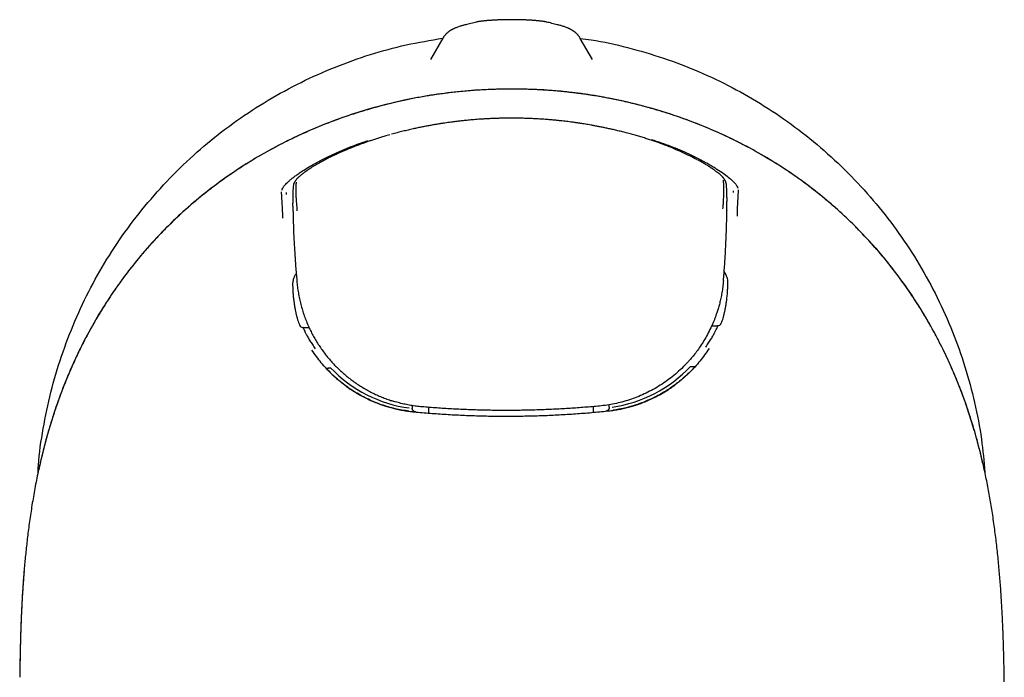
# Model space of a CAD drawing. Header units: millimetres. Extents: x 8 to 813, y 12 to 751.
# Tile 5 of 54: x 334 to 384, y 297 to 331. Entities that reach past the tile are written whole.
import ezdxf

# ---------------------------------------------------------------- set-up
doc = ezdxf.new("R2010")
doc.units = ezdxf.units.MM

msp = doc.modelspace()

# ---------------------------------------------------------------- linework, layer by layer
at = {"color": 7, "linetype": 'Continuous', "lineweight": 30}
for p, q in [((355.724, 329.848), (355.107, 328.779)), ((363.319, 328.779), (362.701, 329.847)), ((362.701, 329.847), (362.701, 329.847)), ((348.146, 322.397), (348.137, 322.339)), ((370.117, 322.434), (370.108, 322.493)), ((347.787, 322.022), (347.774, 321.934)), ((370.483, 322.033), (370.469, 322.121)), ((370.139, 321.142), (370.14, 321.14)), ((348.105, 317.369), (348.112, 317.173)), ((348.329, 317.456), (348.328, 317.463)), ((370.187, 317.269), (370.192, 317.465)), ((369.375, 315.27), (369.677, 315.271)), ((369.677, 315.271), (369.673, 315.271)), ((369.691, 315.272), (369.677, 315.265)), ((348.64, 315.174), (348.625, 315.18)), ((348.639, 315.18), (348.941, 315.181)), ((348.643, 315.18), (348.639, 315.18)), ((350.032, 313.129), (350.036, 313.129)), ((368.299, 313.208), (368.302, 313.208)), ((364.176, 311.138), (364.175, 311.266)), ((354.176, 311.221), (354.176, 311.095)), ((355.001, 311.133), (355.001, 310.842)), ((363.351, 311.17), (363.353, 310.878)), ((364.088, 310.948), (364.071, 310.946)), ((364.174, 311.106), (364.172, 311.102)), ((334.475, 302.799), (334.475, 302.794)), ((384.219, 297.208), (384.209, 297.658))]:
    msp.add_line(p, q, dxfattribs=at)
at = {"color": 7, "linetype": 'Continuous', "lineweight": 30, "flags": 128}
for points in [[(364.176, 311.138), (364.174, 311.109), (364.173, 311.102)], [(335.222, 307.97), (335.219, 307.97), (335.218, 307.969)]]:
    msp.add_lwpolyline(points, dxfattribs=at)
at = {"color": 7, "linetype": 'Continuous', "lineweight": 30}
msp.add_arc((363.334, 317.89), 6.984, 339.1069, 341.3595, dxfattribs=at)
for centre, major_axis, ratio, start_param, end_param in [((354.976, 317.869), (5.368, 4.503), 0.998139, 2.778239, 2.817493), ((348.643, 315.38), (0.147, 0.136), 0.998206, 2.76668, 3.966969), ((369.672, 315.471), (0.148, -0.135), 0.998206, 5.457821, 6.658109), ((354.415, 316.99), (5.37, -3.33), 0.917914, 4.442188, 5.166929), ((363.881, 317.039), (5.345, 3.378), 0.918722, 4.258276, 4.982481)]:
    msp.add_ellipse(centre, major_axis=major_axis, ratio=ratio, start_param=start_param, end_param=end_param, dxfattribs=at)
for points, knots in [([(360.99, 330.673), (360.984, 330.674), (360.967, 330.678), (360.941, 330.684), (360.908, 330.69), (360.86, 330.699), (360.807, 330.707), (360.749, 330.714), (360.7, 330.721), (360.649, 330.726), (360.596, 330.732), (360.54, 330.737), (360.484, 330.742), (360.427, 330.747), (360.367, 330.752), (360.305, 330.756), (360.24, 330.761), (360.175, 330.765), (360.107, 330.769), (360.038, 330.772), (359.968, 330.776), (359.897, 330.779), (359.824, 330.782), (359.75, 330.784), (359.674, 330.786), (359.598, 330.788), (359.52, 330.79), (359.443, 330.791), (359.364, 330.792), (359.286, 330.792), (359.207, 330.793), (359.128, 330.792), (359.05, 330.792), (358.972, 330.791), (358.895, 330.79), (358.818, 330.788), (358.742, 330.786), (358.666, 330.784), (358.592, 330.781), (358.519, 330.778), (358.447, 330.775), (358.377, 330.772), (358.309, 330.768), (358.243, 330.764), (358.178, 330.76), (358.114, 330.756), (358.053, 330.751), (357.993, 330.747), (357.936, 330.742), (357.881, 330.737), (357.828, 330.732), (357.777, 330.726), (357.726, 330.721), (357.676, 330.714), (357.625, 330.708), (357.569, 330.699), (357.517, 330.69), (357.473, 330.681), (357.449, 330.676), (357.437, 330.673), (357.436, 330.673)], [0, 0, 0, 0, 0.0066105, 0.0178632, 0.0311915, 0.0481496, 0.0786749, 0.0990374, 0.1179447, 0.1358983, 0.1548373, 0.173074, 0.1908128, 0.2077758, 0.2253604, 0.2428412, 0.2602469, 0.27759, 0.2948719, 0.3120869, 0.3292258, 0.3462767, 0.3632502, 0.3804879, 0.3977193, 0.4149507, 0.4321867, 0.4494316, 0.4666881, 0.4839601, 0.5012516, 0.518488, 0.5356755, 0.5528585, 0.5700416, 0.5872289, 0.6044248, 0.6216324, 0.6388566, 0.656104, 0.6733623, 0.6903219, 0.7073704, 0.724496, 0.7416897, 0.7589452, 0.7762613, 0.7936444, 0.8111123, 0.8282464, 0.8457351, 0.8636042, 0.8819703, 0.9010479, 0.921272, 0.9436992, 0.9720213, 0.9872228, 0.9984578, 1, 1, 1, 1]), ([(356.888, 330.538), (356.871, 330.534), (356.827, 330.523), (356.758, 330.504), (356.678, 330.481), (356.598, 330.457), (356.515, 330.429), (356.437, 330.401), (356.368, 330.374), (356.311, 330.349), (356.263, 330.326), (356.219, 330.304), (356.179, 330.283), (356.141, 330.261), (356.106, 330.239), (356.071, 330.217), (356.039, 330.193), (356.007, 330.169), (355.975, 330.144), (355.945, 330.118), (355.915, 330.09), (355.886, 330.061), (355.857, 330.03), (355.828, 329.997), (355.798, 329.96), (355.769, 329.919), (355.744, 329.882), (355.73, 329.857), (355.725, 329.848)], [0, 0, 0, 0, 0.040939, 0.111141, 0.18352, 0.259029, 0.339253, 0.426542, 0.494326, 0.549436, 0.596395, 0.637323, 0.67363, 0.706298, 0.736035, 0.763373, 0.788721, 0.812407, 0.834695, 0.855807, 0.875929, 0.895221, 0.91382, 0.931847, 0.951316, 0.970286, 0.988832, 1, 1, 1, 1]), ([(357.435, 330.673), (357.39, 330.662), (357.25, 330.629), (357.067, 330.584), (356.929, 330.549), (356.887, 330.538)], [0, 0, 0, 0, 0.251178, 0.770407, 1, 1, 1, 1]), ([(361.538, 330.538), (361.493, 330.55), (361.352, 330.586), (361.169, 330.63), (361.032, 330.663), (360.99, 330.673)], [0, 0, 0, 0, 0.248816, 0.76569, 1, 1, 1, 1]), ([(362.701, 329.847), (362.699, 329.851), (362.689, 329.869), (362.669, 329.899), (362.643, 329.938), (362.616, 329.974), (362.588, 330.008), (362.559, 330.041), (362.53, 330.071), (362.5, 330.1), (362.47, 330.127), (362.439, 330.153), (362.408, 330.178), (362.376, 330.201), (362.343, 330.224), (362.31, 330.245), (362.275, 330.267), (362.238, 330.288), (362.199, 330.308), (362.156, 330.329), (362.11, 330.351), (362.056, 330.374), (361.994, 330.399), (361.919, 330.426), (361.838, 330.453), (361.755, 330.479), (361.673, 330.503), (361.601, 330.522), (361.554, 330.534), (361.537, 330.538)], [0, 0, 0, 0, 0.004194, 0.021274, 0.03857, 0.05615, 0.074093, 0.092491, 0.111448, 0.131084, 0.151532, 0.172947, 0.195507, 0.219419, 0.244929, 0.272331, 0.301991, 0.33437, 0.370071, 0.409909, 0.455041, 0.507189, 0.56904, 0.644594, 0.733152, 0.809511, 0.881326, 0.957501, 1, 1, 1, 1]), ([(335.189, 307.814), (335.194, 307.94), (335.228, 308.692), (335.435, 310.061), (335.818, 311.913), (336.36, 313.735), (337.036, 315.511), (337.847, 317.221), (338.789, 318.857), (339.862, 320.417), (341.058, 321.895), (342.364, 323.277), (343.769, 324.547), (345.265, 325.698), (346.854, 326.729), (348.525, 327.635), (350.259, 328.412), (352.042, 329.045), (353.862, 329.543), (355.1, 329.751), (355.72, 329.855)], [0, 0, 0, 0, 0.011613, 0.069388, 0.127353, 0.185869, 0.244408, 0.302408, 0.360232, 0.418245, 0.47681, 0.535362, 0.593375, 0.651212, 0.709238, 0.767816, 0.826313, 0.884273, 0.942057, 1, 1, 1, 1]), ([(362.699, 329.843), (362.887, 329.82), (363.699, 329.721), (365.118, 329.393), (366.94, 328.863), (368.714, 328.184), (370.423, 327.375), (372.057, 326.434), (373.615, 325.364), (375.092, 324.169), (376.473, 322.866), (377.742, 321.463), (378.892, 319.969), (379.924, 318.383), (380.831, 316.714), (381.609, 314.98), (382.246, 313.197), (382.735, 311.375), (383.078, 309.583), (383.186, 308.392), (383.236, 307.829)], [0, 0, 0, 0, 0.017499, 0.075463, 0.133977, 0.192461, 0.250407, 0.308178, 0.366138, 0.424648, 0.483153, 0.54112, 0.598912, 0.656893, 0.715424, 0.773976, 0.831989, 0.889826, 0.947852, 1, 1, 1, 1]), ([(359.106, 327.275), (358.639, 327.266), (357.709, 327.248), (356.322, 327.129), (354.947, 326.942), (353.587, 326.679), (352.241, 326.343), (350.912, 325.933), (349.607, 325.451), (348.332, 324.898), (347.092, 324.274), (345.89, 323.578), (344.727, 322.81), (343.61, 321.973), (342.548, 321.07), (341.547, 320.108), (340.609, 319.09), (339.735, 318.016), (338.924, 316.888), (338.179, 315.711), (337.504, 314.492), (336.905, 313.239), (336.378, 311.958), (335.922, 310.651), (335.53, 309.322), (335.322, 308.42), (335.218, 307.969)], [0, 0, 0, 0, 0.041967, 0.083678, 0.125236, 0.166746, 0.208316, 0.250052, 0.291795, 0.333435, 0.375037, 0.416672, 0.45842, 0.500366, 0.542218, 0.583809, 0.625276, 0.666752, 0.708367, 0.750245, 0.792106, 0.833732, 0.875243, 0.916738, 0.958301, 1, 1, 1, 1]), ([(359.106, 327.272), (358.959, 327.271), (358.671, 327.268), (358.244, 327.256), (357.828, 327.238), (357.425, 327.213), (357.033, 327.184), (356.66, 327.151), (356.306, 327.114), (355.968, 327.074), (355.641, 327.031), (355.325, 326.986), (355.006, 326.936), (354.688, 326.883), (354.37, 326.825), (354.064, 326.765), (353.771, 326.704), (353.49, 326.642), (353.221, 326.58), (352.964, 326.518), (352.719, 326.456), (352.485, 326.394), (352.264, 326.334), (352.055, 326.274), (351.856, 326.216), (351.665, 326.159), (351.476, 326.101), (351.287, 326.041), (351.029, 325.956), (350.701, 325.845), (350.305, 325.704), (349.877, 325.542), (349.418, 325.359), (348.928, 325.152), (348.44, 324.933), (347.954, 324.701), (347.472, 324.459), (346.995, 324.205), (346.536, 323.947), (346.096, 323.687), (345.674, 323.426), (345.258, 323.155), (344.846, 322.876), (344.44, 322.587), (344.028, 322.279), (343.61, 321.954), (343.188, 321.608), (342.776, 321.254), (342.373, 320.891), (341.981, 320.52), (341.597, 320.139), (341.236, 319.763), (340.897, 319.394), (340.581, 319.035), (340.279, 318.677), (339.991, 318.32), (339.714, 317.965), (339.475, 317.644), (339.269, 317.358), (339.094, 317.109), (338.945, 316.891), (338.819, 316.703), (338.712, 316.538), (338.598, 316.362), (338.478, 316.172), (338.352, 315.968), (338.22, 315.749), (338.084, 315.518), (337.944, 315.273), (337.8, 315.015), (337.654, 314.744), (337.505, 314.459), (337.354, 314.161), (337.203, 313.849), (337.05, 313.524), (336.896, 313.184), (336.744, 312.832), (336.593, 312.468), (336.444, 312.091), (336.297, 311.701), (336.162, 311.324), (336.038, 310.962), (335.926, 310.618), (335.815, 310.264), (335.707, 309.901), (335.603, 309.53), (335.502, 309.152), (335.405, 308.767), (335.31, 308.372), (335.251, 308.105), (335.222, 307.97)], [0, 0, 0, 0, 0.013171, 0.025986, 0.038451, 0.050571, 0.062348, 0.073788, 0.084268, 0.094452, 0.104344, 0.113946, 0.123258, 0.133313, 0.143011, 0.152354, 0.161343, 0.16998, 0.178265, 0.186198, 0.19378, 0.20101, 0.20789, 0.214417, 0.220594, 0.226507, 0.232426, 0.238367, 0.244332, 0.256891, 0.269517, 0.282211, 0.298044, 0.313986, 0.330042, 0.346213, 0.362425, 0.378638, 0.394858, 0.409734, 0.424622, 0.439527, 0.454451, 0.4694, 0.484377, 0.500753, 0.517104, 0.533405, 0.549664, 0.565889, 0.582088, 0.59826, 0.612868, 0.627195, 0.641246, 0.655026, 0.668539, 0.68179, 0.691074, 0.700228, 0.709252, 0.714754, 0.720652, 0.726947, 0.73364, 0.740882, 0.748543, 0.756613, 0.765077, 0.773936, 0.783187, 0.792831, 0.802846, 0.813252, 0.824049, 0.835239, 0.846823, 0.858585, 0.87073, 0.88326, 0.896177, 0.906792, 0.917658, 0.928777, 0.940152, 0.951782, 0.963457, 0.975384, 0.987564, 1, 1, 1, 1]), ([(383.16, 308.177), (383.068, 308.564), (382.885, 309.336), (382.55, 310.478), (382.17, 311.604), (381.738, 312.711), (381.255, 313.797), (380.717, 314.862), (380.124, 315.901), (379.479, 316.908), (378.785, 317.88), (378.045, 318.812), (377.258, 319.703), (376.425, 320.552), (375.547, 321.358), (374.575, 322.161), (373.506, 322.947), (372.34, 323.702), (371.135, 324.385), (369.892, 324.996), (368.613, 325.537), (367.303, 326.007), (365.969, 326.405), (364.619, 326.73), (363.257, 326.98), (361.883, 327.154), (360.498, 327.261), (359.571, 327.27), (359.106, 327.275)], [0, 0, 0, 0, 0.035767, 0.071455, 0.107093, 0.14272, 0.178385, 0.214144, 0.250065, 0.286011, 0.321794, 0.357472, 0.393104, 0.428753, 0.464481, 0.500354, 0.542201, 0.583813, 0.625309, 0.6668, 0.708393, 0.750187, 0.792018, 0.833612, 0.875088, 0.916567, 0.958166, 1, 1, 1, 1]), ([(383.157, 308.179), (383.132, 308.285), (383.085, 308.493), (383.01, 308.799), (382.936, 309.092), (382.862, 309.372), (382.789, 309.638), (382.717, 309.89), (382.646, 310.129), (382.577, 310.356), (382.509, 310.572), (382.443, 310.778), (382.378, 310.973), (382.316, 311.156), (382.257, 311.327), (382.2, 311.486), (382.147, 311.634), (382.061, 311.866), (381.938, 312.189), (381.77, 312.606), (381.593, 313.025), (381.394, 313.474), (381.171, 313.949), (380.923, 314.447), (380.663, 314.94), (380.391, 315.427), (380.107, 315.909), (379.816, 316.376), (379.519, 316.829), (379.217, 317.268), (378.906, 317.699), (378.586, 318.123), (378.256, 318.539), (377.917, 318.947), (377.568, 319.347), (377.204, 319.745), (376.825, 320.14), (376.431, 320.532), (376.026, 320.915), (375.612, 321.287), (375.189, 321.65), (374.762, 321.998), (374.333, 322.331), (373.904, 322.648), (373.469, 322.955), (373.027, 323.252), (372.58, 323.538), (372.126, 323.813), (371.666, 324.079), (371.194, 324.338), (370.708, 324.589), (370.208, 324.834), (369.703, 325.066), (369.192, 325.288), (368.676, 325.498), (368.143, 325.701), (367.592, 325.896), (367.024, 326.083), (366.452, 326.256), (365.948, 326.396), (365.517, 326.507), (365.163, 326.593), (364.818, 326.672), (364.482, 326.743), (364.218, 326.796), (364.024, 326.833), (363.898, 326.856), (363.771, 326.879), (363.639, 326.902), (363.497, 326.926), (363.342, 326.951), (363.178, 326.976), (363.008, 327.002), (362.83, 327.027), (362.642, 327.052), (362.442, 327.078), (362.231, 327.103), (362.008, 327.127), (361.775, 327.151), (361.529, 327.174), (361.273, 327.195), (361.004, 327.214), (360.724, 327.231), (360.439, 327.246), (360.148, 327.257), (359.852, 327.266), (359.545, 327.271), (359.295, 327.273), (359.148, 327.272), (359.106, 327.272)], [0, 0, 0, 0, 0.009812, 0.019251, 0.028319, 0.037017, 0.045346, 0.053168, 0.060635, 0.067749, 0.07451, 0.081045, 0.087214, 0.093016, 0.098452, 0.103523, 0.108228, 0.112574, 0.125868, 0.139343, 0.153001, 0.166847, 0.183524, 0.200227, 0.216949, 0.233694, 0.250479, 0.267275, 0.283274, 0.299243, 0.315192, 0.331129, 0.347058, 0.362986, 0.37891, 0.39483, 0.41151, 0.428198, 0.444897, 0.461612, 0.47835, 0.495119, 0.51116, 0.527172, 0.54315, 0.559102, 0.575036, 0.590961, 0.606882, 0.622803, 0.639478, 0.656153, 0.672834, 0.689528, 0.706236, 0.722965, 0.74088, 0.758842, 0.776783, 0.79468, 0.805891, 0.816843, 0.827469, 0.837772, 0.847755, 0.851659, 0.855512, 0.859315, 0.863245, 0.867569, 0.87229, 0.877407, 0.882447, 0.88782, 0.893528, 0.899571, 0.905949, 0.912662, 0.919713, 0.927101, 0.934829, 0.942897, 0.951308, 0.960063, 0.968635, 0.977517, 0.986712, 0.996221, 1, 1, 1, 1]), ([(359.112, 325.798), (359.026, 325.798), (358.857, 325.797), (358.61, 325.791), (358.376, 325.784), (358.153, 325.775), (357.944, 325.764), (357.747, 325.753), (357.563, 325.741), (357.391, 325.728), (357.23, 325.714), (357.081, 325.701), (356.943, 325.688), (356.816, 325.675), (356.708, 325.664), (356.617, 325.654), (356.539, 325.645), (356.46, 325.635), (356.367, 325.624), (356.257, 325.61), (356.127, 325.593), (355.985, 325.574), (355.832, 325.552), (355.669, 325.527), (355.495, 325.499), (355.311, 325.469), (355.116, 325.434), (354.909, 325.396), (354.689, 325.353), (354.456, 325.306), (354.212, 325.253), (353.957, 325.195), (353.691, 325.132), (353.414, 325.062), (353.226, 325.011), (353.13, 324.986)], [0, 0, 0, 0, 0.042771, 0.083543, 0.122326, 0.159129, 0.193961, 0.22626, 0.256668, 0.285192, 0.311835, 0.336601, 0.359491, 0.380508, 0.399653, 0.413383, 0.425964, 0.438684, 0.452563, 0.472272, 0.493926, 0.517527, 0.543074, 0.570571, 0.599475, 0.630263, 0.662938, 0.697504, 0.734731, 0.773938, 0.815133, 0.858325, 0.903525, 0.950746, 1, 1, 1, 1]), ([(365.101, 325.038), (365.017, 325.059), (364.853, 325.102), (364.612, 325.161), (364.382, 325.215), (364.163, 325.264), (363.957, 325.308), (363.763, 325.348), (363.581, 325.384), (363.41, 325.416), (363.251, 325.445), (363.102, 325.471), (362.964, 325.494), (362.838, 325.514), (362.73, 325.531), (362.639, 325.545), (362.56, 325.556), (362.482, 325.568), (362.388, 325.581), (362.277, 325.596), (362.147, 325.613), (362.004, 325.631), (361.849, 325.649), (361.684, 325.667), (361.508, 325.686), (361.321, 325.703), (361.123, 325.721), (360.911, 325.737), (360.687, 325.753), (360.448, 325.766), (360.197, 325.778), (359.935, 325.788), (359.659, 325.795), (359.384, 325.799), (359.2, 325.798), (359.112, 325.798)], [0, 0, 0, 0, 0.04303, 0.084047, 0.123064, 0.160089, 0.19513, 0.227622, 0.258213, 0.286908, 0.31371, 0.338624, 0.36165, 0.382793, 0.402052, 0.415864, 0.42852, 0.441317, 0.455279, 0.475107, 0.496891, 0.520634, 0.546336, 0.573998, 0.603076, 0.634049, 0.666921, 0.701696, 0.739148, 0.778592, 0.820037, 0.863492, 0.908968, 0.956477, 1, 1, 1, 1]), ([(353.037, 324.959), (352.99, 324.946), (352.867, 324.912), (352.674, 324.854), (352.46, 324.788), (352.257, 324.722), (352.065, 324.658), (351.884, 324.596), (351.716, 324.536), (351.559, 324.478), (351.414, 324.424), (351.281, 324.373), (351.159, 324.325), (351.049, 324.281), (350.948, 324.24), (350.853, 324.201), (350.761, 324.162), (350.659, 324.119), (350.549, 324.07), (350.449, 324.026), (350.39, 323.999), (350.37, 323.989)], [0, 0, 0, 0, 0.049869, 0.129655, 0.206175, 0.279233, 0.348678, 0.414399, 0.47632, 0.534392, 0.588588, 0.638895, 0.685316, 0.727857, 0.766544, 0.803526, 0.840396, 0.87716, 0.926026, 0.974735, 1, 1, 1, 1]), ([(366.961, 324.445), (366.952, 324.449), (366.869, 324.481), (366.717, 324.536), (366.502, 324.613), (366.29, 324.686), (366.069, 324.758), (365.839, 324.83), (365.601, 324.9), (365.355, 324.971), (365.187, 325.015), (365.101, 325.038)], [0, 0, 0, 0, 0.01406, 0.140854, 0.252987, 0.368429, 0.487309, 0.609763, 0.735933, 0.865964, 1, 1, 1, 1]), ([(347.561, 322.15), (347.571, 322.183), (347.589, 322.246), (347.683, 322.376), (347.809, 322.509), (347.949, 322.636), (348.083, 322.746), (348.237, 322.865), (348.412, 322.99), (348.63, 323.137), (348.901, 323.308), (349.239, 323.504), (349.618, 323.707), (350.035, 323.913), (350.481, 324.116), (350.95, 324.31), (351.433, 324.494), (351.763, 324.603), (351.928, 324.658)], [0, 0, 0, 0, 0.09137, 0.178404, 0.261807, 0.310455, 0.358282, 0.405492, 0.452301, 0.498928, 0.561284, 0.623225, 0.685521, 0.748926, 0.813135, 0.875847, 0.937861, 1, 1, 1, 1]), ([(366.313, 324.719), (366.479, 324.666), (366.809, 324.558), (367.293, 324.38), (367.762, 324.19), (368.208, 323.991), (368.626, 323.789), (368.963, 323.612), (369.232, 323.461), (369.445, 323.336), (369.695, 323.179), (369.963, 322.997), (370.223, 322.802), (370.425, 322.627), (370.571, 322.476), (370.666, 322.347), (370.685, 322.284), (370.694, 322.251)], [0, 0, 0, 0, 0.062211, 0.124215, 0.186826, 0.250841, 0.314078, 0.376337, 0.417684, 0.459159, 0.500988, 0.578775, 0.657478, 0.738089, 0.821521, 0.908589, 1, 1, 1, 1]), ([(368.658, 323.677), (368.645, 323.684), (368.433, 323.808), (367.857, 324.074), (367.296, 324.327), (366.981, 324.437), (366.977, 324.439)], [0, 0, 0, 0, 0.031862, 0.511182, 0.994345, 1, 1, 1, 1]), ([(350.37, 323.989), (350.351, 323.981), (350.294, 323.955), (350.198, 323.91), (350.082, 323.854), (349.964, 323.795), (349.843, 323.734), (349.724, 323.672), (349.647, 323.631), (349.609, 323.61)], [0, 0, 0, 0, 0.068056, 0.209664, 0.355736, 0.508824, 0.669067, 0.836663, 1, 1, 1, 1]), ([(349.609, 323.61), (349.606, 323.609), (349.56, 323.584), (349.476, 323.537), (349.354, 323.467), (349.253, 323.408), (349.173, 323.359), (349.116, 323.324), (349.067, 323.293), (349.026, 323.267), (348.992, 323.245), (348.967, 323.229), (348.949, 323.217), (348.937, 323.21), (348.926, 323.202), (348.912, 323.193), (348.893, 323.18), (348.869, 323.164), (348.841, 323.145), (348.809, 323.123), (348.775, 323.099), (348.741, 323.075), (348.71, 323.052), (348.681, 323.03), (348.654, 323.01), (348.623, 322.986), (348.589, 322.96), (348.553, 322.931), (348.519, 322.903), (348.485, 322.875), (348.452, 322.845), (348.42, 322.816), (348.39, 322.787), (348.363, 322.76), (348.337, 322.733), (348.31, 322.704), (348.286, 322.676), (348.265, 322.65), (348.249, 322.628), (348.235, 322.608), (348.222, 322.588), (348.211, 322.57), (348.201, 322.553), (348.192, 322.536), (348.182, 322.515), (348.172, 322.49), (348.161, 322.462), (348.152, 322.43), (348.148, 322.407), (348.146, 322.395)], [0, 0, 0, 0, 0.002935, 0.048002, 0.094708, 0.1429, 0.171138, 0.196351, 0.218542, 0.237718, 0.253881, 0.267035, 0.274198, 0.279999, 0.284796, 0.291601, 0.301092, 0.313269, 0.328129, 0.345672, 0.365495, 0.384955, 0.403569, 0.421337, 0.438261, 0.45434, 0.48163, 0.506573, 0.530387, 0.557884, 0.58497, 0.613582, 0.643759, 0.668743, 0.696, 0.725748, 0.757998, 0.783716, 0.806006, 0.82543, 0.844687, 0.864094, 0.875916, 0.890244, 0.90712, 0.926544, 0.94851, 0.973004, 1, 1, 1, 1]), ([(369.247, 323.338), (369.241, 323.342), (369.221, 323.355), (369.183, 323.378), (369.127, 323.413), (369.059, 323.454), (368.976, 323.503), (368.883, 323.556), (368.788, 323.61), (368.721, 323.646), (368.69, 323.663)], [0, 0, 0, 0, 0.0361693, 0.127888, 0.2249845, 0.3662503, 0.517731, 0.6794148, 0.8512958, 1, 1, 1, 1]), ([(370.108, 322.491), (370.106, 322.5), (370.103, 322.517), (370.096, 322.541), (370.09, 322.562), (370.083, 322.58), (370.077, 322.595), (370.07, 322.611), (370.061, 322.629), (370.049, 322.651), (370.035, 322.675), (370.019, 322.699), (370.003, 322.722), (369.988, 322.742), (369.973, 322.761), (369.954, 322.783), (369.931, 322.809), (369.902, 322.84), (369.869, 322.872), (369.834, 322.906), (369.797, 322.939), (369.762, 322.969), (369.728, 322.997), (369.695, 323.023), (369.659, 323.052), (369.617, 323.084), (369.574, 323.116), (369.531, 323.147), (369.492, 323.175), (369.456, 323.2), (369.422, 323.223), (369.388, 323.246), (369.352, 323.27), (369.312, 323.296), (369.278, 323.319), (369.255, 323.333), (369.247, 323.338)], [0, 0, 0, 0, 0.0268594, 0.0507639, 0.0716948, 0.0896407, 0.1045956, 0.1175399, 0.1405156, 0.1672167, 0.1976379, 0.2302915, 0.259724, 0.2861112, 0.3120455, 0.3384115, 0.3785672, 0.4206988, 0.4649762, 0.5110505, 0.5547216, 0.5947523, 0.626157, 0.6581075, 0.6926017, 0.7296809, 0.769349, 0.8017373, 0.8317776, 0.8589438, 0.8832336, 0.9046463, 0.9315334, 0.9574129, 0.983922, 1, 1, 1, 1]), ([(348.136, 322.337), (348.136, 322.331), (348.134, 322.318), (348.131, 322.293), (348.129, 322.266), (348.128, 322.233), (348.126, 322.192), (348.124, 322.138), (348.122, 322.071), (348.121, 321.995), (348.12, 321.911), (348.119, 321.82), (348.119, 321.722), (348.119, 321.618), (348.119, 321.541), (348.119, 321.499), (348.119, 321.494)], [0, 0, 0, 0, 0.04381, 0.098378, 0.158505, 0.224425, 0.294227, 0.383887, 0.472737, 0.559715, 0.645652, 0.731236, 0.816807, 0.902766, 0.989197, 1, 1, 1, 1]), ([(348.289, 322.553), (348.287, 322.537), (348.282, 322.506), (348.271, 322.398), (348.263, 322.253), (348.261, 322.069), (348.272, 321.855), (348.289, 321.62), (348.309, 321.37), (348.318, 321.194), (348.323, 321.107)], [0, 0, 0, 0, 0.125519, 0.251921, 0.378719, 0.505253, 0.630846, 0.755386, 0.878676, 1, 1, 1, 1]), ([(369.942, 321.201), (369.949, 321.288), (369.963, 321.463), (369.978, 321.713), (369.988, 321.949), (369.994, 322.163), (369.992, 322.346), (369.983, 322.491), (369.971, 322.6), (369.965, 322.632), (369.963, 322.648)], [0, 0, 0, 0, 0.121268, 0.244496, 0.368778, 0.493884, 0.620169, 0.747211, 0.874068, 1, 1, 1, 1]), ([(370.141, 321.779), (370.141, 321.793), (370.14, 321.842), (370.139, 321.919), (370.138, 322.01), (370.136, 322.093), (370.134, 322.168), (370.132, 322.235), (370.129, 322.288), (370.127, 322.329), (370.125, 322.361), (370.123, 322.389), (370.121, 322.413), (370.118, 322.427), (370.118, 322.433)], [0, 0, 0, 0, 0.041196, 0.141619, 0.241817, 0.342552, 0.444772, 0.549411, 0.655069, 0.737267, 0.814756, 0.885228, 0.949027, 1, 1, 1, 1]), ([(347.613, 320.733), (347.608, 320.893), (347.596, 321.214), (347.574, 321.556), (347.559, 321.779), (347.55, 321.914), (347.546, 322.016), (347.547, 322.047), (347.548, 322.062)], [0, 0, 0, 0, 0.247649, 0.495472, 0.619351, 0.743684, 0.869838, 1, 1, 1, 1]), ([(370.141, 321.777), (370.141, 321.77), (370.141, 321.737), (370.142, 321.673), (370.142, 321.612), (370.142, 321.578), (370.142, 321.573)], [0, 0, 0, 0, 0.112024, 0.517939, 0.9302311, 1, 1, 1, 1]), ([(370.708, 322.163), (370.709, 322.147), (370.711, 322.117), (370.707, 322.015), (370.7, 321.88), (370.687, 321.657), (370.667, 321.315), (370.659, 320.994), (370.655, 320.833)], [0, 0, 0, 0, 0.130162, 0.256316, 0.380649, 0.504528, 0.752351, 1, 1, 1, 1]), ([(348.121, 321.335), (348.121, 321.341), (348.12, 321.395), (348.12, 321.447), (348.119, 321.494)], [0, 0, 0, 0, 0.103939, 1, 1, 1, 1]), ([(348.121, 321.336), (348.121, 321.317), (348.122, 321.274), (348.122, 321.229), (348.123, 321.205)], [0, 0, 0, 0, 0.458416, 1, 1, 1, 1]), ([(370.14, 321.142), (370.14, 321.182), (370.141, 321.263), (370.142, 321.365), (370.142, 321.425), (370.142, 321.447)], [0, 0, 0, 0, 0.388177, 0.777904, 1, 1, 1, 1]), ([(370.142, 321.447), (370.142, 321.464), (370.142, 321.507), (370.142, 321.549), (370.142, 321.574)], [0, 0, 0, 0, 0.387541, 1, 1, 1, 1]), ([(348.123, 321.205), (348.123, 321.189), (348.124, 321.137), (348.125, 321.083), (348.126, 321.046)], [0, 0, 0, 0, 0.307993, 1, 1, 1, 1]), ([(348.126, 321.046), (348.131, 320.813), (348.143, 320.339), (348.173, 319.625), (348.214, 318.904), (348.264, 318.184), (348.306, 317.704), (348.328, 317.464)], [0, 0, 0, 0, 0.195182, 0.396381, 0.597556, 0.798747, 1, 1, 1, 1]), ([(369.969, 317.559), (369.988, 317.799), (370.026, 318.279), (370.07, 318.999), (370.104, 319.72), (370.129, 320.434), (370.136, 320.908), (370.14, 321.142)], [0, 0, 0, 0, 0.201228, 0.402416, 0.6036, 0.804814, 1, 1, 1, 1]), ([(348.288, 317.924), (348.258, 317.877), (348.178, 317.751), (348.114, 317.564), (348.108, 317.434), (348.105, 317.369)], [0, 0, 0, 0, 0.2291903, 0.6078273, 1, 1, 1, 1]), ([(370.192, 317.465), (370.193, 317.467), (370.194, 317.472), (370.194, 317.481), (370.194, 317.491), (370.193, 317.503), (370.192, 317.518), (370.188, 317.57), (370.172, 317.657), (370.133, 317.775), (370.083, 317.882), (370.042, 317.959), (370.011, 318.005), (370.004, 318.016)], [0, 0, 0, 0, 0.015846, 0.03149, 0.051745, 0.076612, 0.106093, 0.140189, 0.387266, 0.609825, 0.778976, 0.946695, 1, 1, 1, 1]), ([(348.328, 317.464), (348.338, 317.364), (348.359, 317.164), (348.407, 316.866), (348.467, 316.57), (348.539, 316.279), (348.624, 315.99), (348.721, 315.706), (348.83, 315.427), (348.947, 315.162), (349.07, 314.911), (349.198, 314.674), (349.335, 314.441), (349.482, 314.214), (349.636, 313.994), (349.798, 313.78), (349.968, 313.574), (350.146, 313.373), (350.333, 313.178), (350.53, 312.989), (350.734, 312.807), (350.946, 312.633), (351.163, 312.468), (351.386, 312.313), (351.612, 312.168), (351.843, 312.032), (352.079, 311.905), (352.32, 311.787), (352.568, 311.677), (352.822, 311.576), (353.053, 311.493), (353.201, 311.449), (353.262, 311.43)], [0, 0, 0, 0, 0.036803, 0.073517, 0.110156, 0.146732, 0.183259, 0.219749, 0.256214, 0.292668, 0.325333, 0.358011, 0.390712, 0.423448, 0.456232, 0.488489, 0.520817, 0.55323, 0.585742, 0.618851, 0.651873, 0.684819, 0.717698, 0.75052, 0.782711, 0.814866, 0.846993, 0.879102, 0.911786, 0.944471, 0.977168, 1, 1, 1, 1]), ([(369.969, 317.558), (369.958, 317.452), (369.938, 317.246), (369.892, 316.949), (369.839, 316.674), (369.779, 316.42), (369.715, 316.187), (369.652, 315.983), (369.591, 315.805), (369.535, 315.651), (369.475, 315.501), (369.432, 315.397), (369.404, 315.334), (369.397, 315.318), (369.39, 315.303), (369.383, 315.287), (369.377, 315.272), (369.37, 315.258), (369.314, 315.135), (369.204, 314.911), (369.029, 314.595), (368.843, 314.298), (368.657, 314.029), (368.472, 313.788), (368.335, 313.624), (368.242, 313.517), (368.194, 313.464), (368.146, 313.411), (368.098, 313.36), (368.05, 313.309), (367.917, 313.172), (367.693, 312.957), (367.366, 312.681), (367.027, 312.427), (366.676, 312.197), (366.317, 311.991), (365.95, 311.808), (365.578, 311.649), (365.201, 311.513), (364.822, 311.4), (364.442, 311.311), (364.062, 311.242), (363.807, 311.213), (363.681, 311.199)], [0, 0, 0, 0, 0.033222, 0.064399, 0.093532, 0.120621, 0.145665, 0.168665, 0.187213, 0.204178, 0.21956, 0.23744, 0.239274, 0.241074, 0.24284, 0.24457, 0.246266, 0.247927, 0.249553, 0.288147, 0.325574, 0.361835, 0.396932, 0.426855, 0.455878, 0.463331, 0.470722, 0.478051, 0.485319, 0.492525, 0.49967, 0.544261, 0.588313, 0.631829, 0.674811, 0.717266, 0.759195, 0.800604, 0.841497, 0.881878, 0.921752, 0.961125, 1, 1, 1, 1]), ([(369.952, 315.658), (369.959, 315.685), (369.973, 315.736), (369.992, 315.813), (370.01, 315.887), (370.026, 315.958), (370.041, 316.026), (370.054, 316.091), (370.067, 316.154), (370.077, 316.211), (370.087, 316.263), (370.095, 316.31), (370.102, 316.355), (370.107, 316.388), (370.111, 316.41), (370.112, 316.422), (370.114, 316.433), (370.116, 316.445), (370.118, 316.459), (370.123, 316.497), (370.134, 316.573), (370.147, 316.684), (370.16, 316.807), (370.17, 316.927), (370.178, 317.043), (370.184, 317.157), (370.186, 317.232), (370.187, 317.269)], [0, 0, 0, 0, 0.051305, 0.100603, 0.147894, 0.193179, 0.236457, 0.277729, 0.316994, 0.354253, 0.385381, 0.414955, 0.442975, 0.469442, 0.47691, 0.484245, 0.491447, 0.498514, 0.506362, 0.517463, 0.5692, 0.646816, 0.722105, 0.795067, 0.865704, 0.934015, 1, 1, 1, 1]), ([(348.112, 317.173), (348.113, 317.142), (348.115, 317.078), (348.121, 316.981), (348.128, 316.882), (348.136, 316.781), (348.147, 316.674), (348.16, 316.561), (348.171, 316.477), (348.179, 316.425), (348.181, 316.408), (348.184, 316.39), (348.187, 316.373), (348.189, 316.357), (348.192, 316.339), (348.195, 316.317), (348.201, 316.281), (348.209, 316.235), (348.219, 316.18), (348.23, 316.122), (348.242, 316.06), (348.255, 315.995), (348.27, 315.928), (348.285, 315.86), (348.302, 315.79), (348.32, 315.717), (348.34, 315.641), (348.354, 315.59), (348.361, 315.564)], [0, 0, 0, 0, 0.056263, 0.114237, 0.173922, 0.235319, 0.298427, 0.369823, 0.443291, 0.45424, 0.465234, 0.476272, 0.487355, 0.497575, 0.504585, 0.521634, 0.539422, 0.571778, 0.606322, 0.643056, 0.681978, 0.723089, 0.766389, 0.80922, 0.853996, 0.900718, 0.949386, 1, 1, 1, 1]), ([(369.069, 314.191), (369.119, 314.261), (369.218, 314.399), (369.344, 314.601), (369.451, 314.788), (369.537, 314.952), (369.604, 315.089), (369.649, 315.191), (369.674, 315.253), (369.675, 315.261), (369.675, 315.264)], [0, 0, 0, 0, 0.139704, 0.275062, 0.406851, 0.53591, 0.663135, 0.789459, 0.915836, 1, 1, 1, 1]), ([(348.639, 315.18), (348.64, 315.176), (348.641, 315.167), (348.668, 315.1), (348.714, 314.998), (348.782, 314.862), (348.869, 314.698), (348.978, 314.512), (349.106, 314.311), (349.206, 314.175), (349.256, 314.105)], [0, 0, 0, 0, 0.122104, 0.243246, 0.364336, 0.486291, 0.610004, 0.736333, 0.866084, 1, 1, 1, 1]), ([(353.999, 310.936), (353.768, 310.973), (353.302, 311.05), (352.616, 311.255), (351.941, 311.53), (351.287, 311.883), (350.663, 312.31), (350.081, 312.812), (349.543, 313.383), (349.241, 313.813), (349.089, 314.03)], [0, 0, 0, 0, 0.116741, 0.235778, 0.357145, 0.480874, 0.606996, 0.73554, 0.866533, 1, 1, 1, 1]), ([(369.237, 314.117), (369.087, 313.899), (368.789, 313.467), (368.256, 312.891), (367.678, 312.384), (367.058, 311.951), (366.407, 311.593), (365.735, 311.312), (365.05, 311.101), (364.585, 311.02), (364.354, 310.98)], [0, 0, 0, 0, 0.133472, 0.264469, 0.393014, 0.519137, 0.642865, 0.76423, 0.883263, 1, 1, 1, 1]), ([(349.797, 313.121), (349.798, 313.122), (349.799, 313.123), (349.814, 313.124), (349.83, 313.125), (349.848, 313.126), (349.871, 313.126), (349.898, 313.127), (349.922, 313.128), (349.952, 313.128), (349.989, 313.128), (350.018, 313.129), (350.032, 313.129)], [0, 0, 0, 0, 0.125243, 0.250007, 0.311562, 0.373286, 0.500401, 0.579052, 0.658488, 0.739551, 0.865861, 1, 1, 1, 1]), ([(349.798, 313.122), (349.939, 312.978), (350.219, 312.69), (350.684, 312.306), (351.177, 311.961), (351.699, 311.66), (352.245, 311.403), (352.813, 311.195), (353.398, 311.032), (353.799, 310.968), (353.999, 310.936)], [0, 0, 0, 0, 0.1252923, 0.2502241, 0.3749332, 0.4995463, 0.6241935, 0.7490232, 0.8742164, 1, 1, 1, 1]), ([(349.822, 313.124), (349.829, 313.125), (349.84, 313.125), (349.86, 313.126), (349.882, 313.127), (349.911, 313.127), (349.948, 313.128), (349.989, 313.128), (350.018, 313.129), (350.032, 313.129)], [0, 0, 0, 0, 0.150143, 0.235796, 0.325689, 0.483943, 0.646619, 0.817537, 1, 1, 1, 1]), ([(368.537, 313.203), (368.399, 313.058), (368.122, 312.767), (367.661, 312.38), (367.171, 312.03), (366.652, 311.725), (366.108, 311.463), (365.541, 311.25), (364.961, 311.084), (364.566, 311.017), (364.371, 310.984)], [0, 0, 0, 0, 0.125467, 0.250639, 0.375664, 0.500677, 0.625813, 0.751218, 0.877072, 1, 1, 1, 1]), ([(368.302, 313.208), (368.316, 313.208), (368.345, 313.208), (368.381, 313.208), (368.411, 313.208), (368.435, 313.208), (368.461, 313.207), (368.485, 313.207), (368.502, 313.206), (368.512, 313.206), (368.515, 313.205), (368.516, 313.205)], [0, 0, 0, 0, 0.174589, 0.33923, 0.44505, 0.548881, 0.651822, 0.817404, 0.897788, 0.977897, 1, 1, 1, 1]), ([(368.302, 313.208), (368.317, 313.208), (368.345, 313.208), (368.387, 313.208), (368.425, 313.208), (368.454, 313.207), (368.476, 313.207), (368.497, 313.206), (368.514, 313.206), (368.526, 313.205), (368.535, 313.204), (368.536, 313.203), (368.537, 313.203)], [0, 0, 0, 0, 0.135558, 0.262328, 0.38274, 0.499623, 0.56634, 0.629729, 0.749527, 0.813813, 0.87624, 1, 1, 1, 1]), ([(350.844, 312.188), (350.905, 312.144), (351.007, 312.072), (351.154, 311.976), (351.281, 311.896), (351.409, 311.82), (351.539, 311.746), (351.669, 311.676), (351.8, 311.609), (351.971, 311.526), (352.184, 311.43), (352.439, 311.327), (352.698, 311.235), (352.959, 311.153), (353.221, 311.082), (353.482, 311.022), (353.743, 310.972), (354.004, 310.932), (354.179, 310.914), (354.266, 310.905)], [0, 0, 0, 0, 0.0609668, 0.1019808, 0.1427715, 0.1833396, 0.2236855, 0.26381, 0.3037136, 0.343397, 0.4183454, 0.4929278, 0.5671485, 0.6410123, 0.7145237, 0.7863842, 0.857914, 0.9291177, 1, 1, 1, 1]), ([(364.088, 310.947), (364.177, 310.958), (364.354, 310.978), (364.62, 311.021), (364.885, 311.074), (365.149, 311.138), (365.372, 311.202), (365.557, 311.26), (365.702, 311.309), (365.847, 311.362), (365.991, 311.419), (366.134, 311.478), (366.276, 311.541), (366.448, 311.622), (366.651, 311.725), (366.881, 311.853), (367.109, 311.992), (367.315, 312.127), (367.443, 312.22), (367.498, 312.26)], [0, 0, 0, 0, 0.07217, 0.144674, 0.217517, 0.290705, 0.364241, 0.405668, 0.447208, 0.48886, 0.530626, 0.572507, 0.614504, 0.656617, 0.727466, 0.799017, 0.871276, 0.944244, 1, 1, 1, 1]), ([(354.672, 311.159), (354.577, 311.168), (354.387, 311.187), (354.102, 311.23), (353.816, 311.284), (353.531, 311.352), (353.302, 311.414), (353.171, 311.458), (353.133, 311.47)], [0, 0, 0, 0, 0.18124, 0.364217, 0.548943, 0.735431, 0.923695, 1, 1, 1, 1]), ([(354.271, 310.904), (354.256, 310.906), (354.224, 310.909), (354.181, 310.914), (354.157, 310.916)], [0, 0, 0, 0, 0.440534, 1, 1, 1, 1]), ([(354.358, 310.896), (354.346, 310.898), (354.32, 310.902), (354.284, 310.916), (354.25, 310.938), (354.222, 310.965), (354.201, 310.996), (354.186, 311.028), (354.178, 311.06), (354.176, 311.082), (354.176, 311.092)], [0, 0, 0, 0, 0.130616, 0.26465, 0.399438, 0.532203, 0.660394, 0.781945, 0.895415, 1, 1, 1, 1]), ([(354.266, 310.905), (354.538, 310.881), (355.083, 310.832), (355.901, 310.776), (356.72, 310.733), (357.539, 310.703), (358.358, 310.686), (358.905, 310.686), (359.178, 310.686)], [0, 0, 0, 0, 0.166817, 0.333563, 0.500246, 0.666874, 0.833456, 1, 1, 1, 1]), ([(359.177, 310.976), (358.926, 310.976), (358.424, 310.976), (357.672, 310.99), (356.921, 311.015), (356.17, 311.051), (355.42, 311.098), (354.922, 311.139), (354.672, 311.159)], [0, 0, 0, 0, 0.166806, 0.333548, 0.500231, 0.666862, 0.83345, 1, 1, 1, 1]), ([(363.681, 311.199), (363.431, 311.177), (362.933, 311.131), (362.183, 311.078), (361.433, 311.035), (360.681, 311.003), (359.929, 310.982), (359.428, 310.978), (359.177, 310.976)], [0, 0, 0, 0, 0.16655, 0.333138, 0.49977, 0.666453, 0.833194, 1, 1, 1, 1]), ([(359.178, 310.686), (359.451, 310.688), (359.997, 310.693), (360.817, 310.717), (361.636, 310.754), (362.454, 310.805), (363.272, 310.868), (363.816, 310.921), (364.088, 310.948)], [0, 0, 0, 0, 0.166544, 0.333126, 0.499754, 0.666437, 0.833183, 1, 1, 1, 1]), ([(364.172, 311.102), (364.17, 311.091), (364.166, 311.07), (364.152, 311.04), (364.136, 311.015), (364.117, 310.994), (364.096, 310.975), (364.068, 310.958), (364.034, 310.944), (364.009, 310.94), (363.996, 310.938)], [0, 0, 0, 0, 0.125785, 0.25722, 0.373483, 0.473533, 0.57827, 0.703233, 0.84537, 1, 1, 1, 1]), ([(335.218, 307.969), (335.188, 307.828), (335.128, 307.545), (335.046, 307.123), (334.969, 306.701), (334.897, 306.282), (334.831, 305.864), (334.77, 305.448), (334.715, 305.045), (334.665, 304.656), (334.621, 304.279), (334.58, 303.905), (334.542, 303.532), (334.507, 303.162), (334.486, 302.917), (334.475, 302.794)], [0, 0, 0, 0, 0.080816, 0.161266, 0.241416, 0.321331, 0.401074, 0.480709, 0.5603, 0.633272, 0.706307, 0.779451, 0.852751, 0.926252, 1, 1, 1, 1]), ([(383.948, 303.009), (383.936, 303.143), (383.91, 303.41), (383.868, 303.814), (383.823, 304.221), (383.773, 304.63), (383.719, 305.041), (383.662, 305.453), (383.601, 305.856), (383.537, 306.25), (383.471, 306.633), (383.401, 307.017), (383.326, 307.403), (383.246, 307.79), (383.189, 308.048), (383.16, 308.177)], [0, 0, 0, 0, 0.080439, 0.160589, 0.240509, 0.320259, 0.3999, 0.479491, 0.559096, 0.632134, 0.705284, 0.778596, 0.852119, 0.925904, 1, 1, 1, 1]), ([(334.475, 302.794), (334.47, 302.733), (334.46, 302.607), (334.444, 302.41), (334.429, 302.2), (334.413, 301.976), (334.398, 301.74), (334.383, 301.491), (334.368, 301.231), (334.354, 300.957), (334.341, 300.667), (334.328, 300.363), (334.315, 300.042), (334.304, 299.708), (334.294, 299.359), (334.285, 298.999), (334.276, 298.627), (334.269, 298.244), (334.262, 297.847), (334.259, 297.578), (334.257, 297.441)], [0, 0, 0, 0, 0.034186, 0.070938, 0.110262, 0.15216, 0.196637, 0.242835, 0.291528, 0.34272, 0.396417, 0.453667, 0.513521, 0.575983, 0.641056, 0.708743, 0.777768, 0.849319, 0.923396, 1, 1, 1, 1]), ([(334.479, 302.812), (334.475, 302.753), (334.464, 302.63), (334.449, 302.439), (334.434, 302.236), (334.419, 302.021), (334.404, 301.795), (334.39, 301.563), (334.376, 301.325), (334.364, 301.082), (334.351, 300.83), (334.339, 300.567), (334.328, 300.283), (334.316, 299.978), (334.305, 299.65), (334.296, 299.31), (334.287, 298.958), (334.279, 298.594), (334.271, 298.218), (334.265, 297.842), (334.262, 297.592), (334.26, 297.472)], [0, 0, 0, 0, 0.033093, 0.069214, 0.107394, 0.147633, 0.18993, 0.234285, 0.277988, 0.323518, 0.370875, 0.420058, 0.471066, 0.53015, 0.591506, 0.655133, 0.721029, 0.789194, 0.859624, 0.932319, 1, 1, 1, 1]), ([(384.213, 297.659), (384.207, 297.913), (384.196, 298.422), (384.174, 299.186), (384.146, 299.951), (384.111, 300.715), (384.068, 301.48), (384.016, 302.245), (383.971, 302.754), (383.948, 303.009)], [0, 0, 0, 0, 0.142597, 0.285272, 0.428023, 0.570856, 0.713782, 0.856821, 1, 1, 1, 1])]:
    msp.add_open_spline(points, degree=3, knots=knots, dxfattribs=at)

doc.saveas('drawing.dxf')
